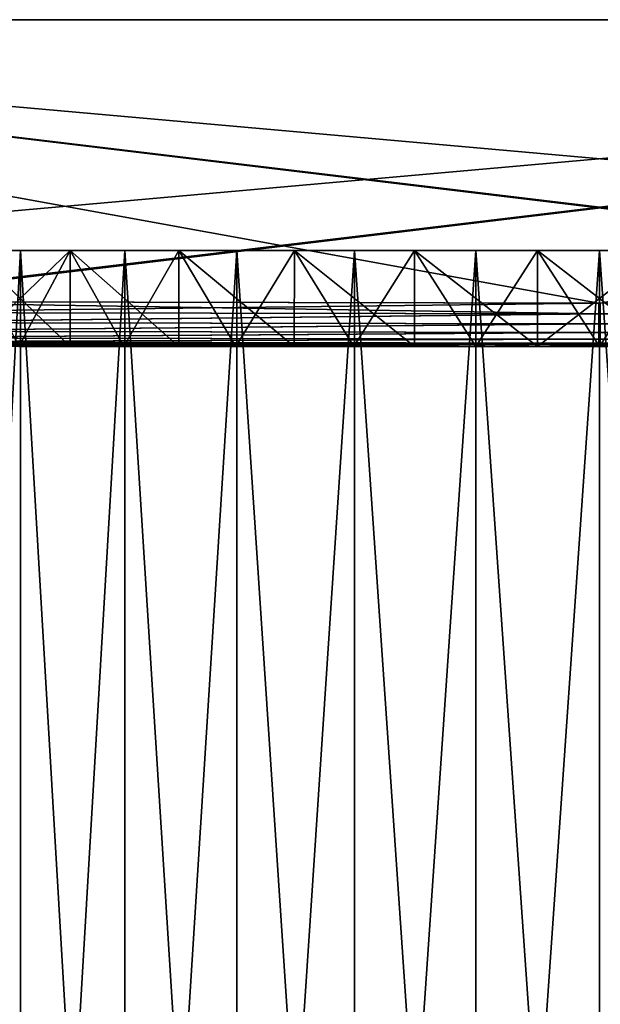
# Model space of a CAD drawing. Header units: metres. Extents: x -134 to 34, y -216 to -20.
# Tile 66 of 72: x -12 to 0, y -41 to -20. Entities that reach past the tile are written whole.
import ezdxf

# ---------------------------------------------------------------- set-up
doc = ezdxf.new("R2010")
doc.units = ezdxf.units.M
doc.layers.add('solid_ORA_A175_SW0003', color=7, linetype='CONTINUOUS')

msp = doc.modelspace()

# ---------------------------------------------------------------- linework, layer by layer
at = {"layer": 'solid_ORA_A175_SW0003'}
for points in [[(-34, -20.200001, -32.500916), (34, -20.200001, -32.500916), (33.961819, -20.200001, -32.836628)], [(-33.961819, -20.200001, -32.836628), (-34, -20.200001, -32.500916), (33.961819, -20.200001, -32.836628)], [(-34, -20.200001, 32.500912), (34, -20.200001, 32.500912), (34, -20.200001, -32.500916)], [(-34, -20.200001, -32.500916), (-34, -20.200001, 32.500912), (34, -20.200001, -32.500916)], [(-34, -20.200001, 32.500912), (-33.961819, -20.200001, 32.836624), (34, -20.200001, 32.500912)], [(-33.961819, -20.200001, -32.836628), (33.961819, -20.200001, -32.836628), (33.851372, -20.200001, -33.151192)], [(-33.851376, -20.200001, -33.151192), (-33.961819, -20.200001, -32.836628), (33.851372, -20.200001, -33.151192)], [(-33.961819, -20.200001, 32.836624), (33.961819, -20.200001, 32.836624), (34, -20.200001, 32.500912)], [(-33.961819, -20.200001, 32.836624), (-33.851376, -20.200001, 33.151188), (33.961819, -20.200001, 32.836624)], [(-33.851376, -20.200001, -33.151192), (33.851372, -20.200001, -33.151192), (33.673367, -20.200001, -33.435165)], [(-33.67337, -20.200001, -33.435165), (-33.851376, -20.200001, -33.151192), (33.673367, -20.200001, -33.435165)], [(-33.851376, -20.200001, 33.151188), (33.851372, -20.200001, 33.151188), (33.961819, -20.200001, 32.836624)], [(-33.851376, -20.200001, 33.151188), (-33.67337, -20.200001, 33.435162), (33.851372, -20.200001, 33.151188)], [(-33.67337, -20.200001, -33.435165), (33.673367, -20.200001, -33.435165), (33.435162, -20.200001, -33.67337)], [(-33.435162, -20.200001, -33.67337), (-33.67337, -20.200001, -33.435165), (33.435162, -20.200001, -33.67337)], [(-33.67337, -20.200001, 33.435162), (33.673367, -20.200001, 33.435162), (33.851372, -20.200001, 33.151188)], [(-33.67337, -20.200001, 33.435162), (-33.435162, -20.200001, 33.673367), (33.673367, -20.200001, 33.435162)], [(-33.435162, -20.200001, -33.67337), (33.435162, -20.200001, -33.67337), (33.151188, -20.200001, -33.851376)], [(-33.151192, -20.200001, -33.851376), (-33.435162, -20.200001, -33.67337), (33.151188, -20.200001, -33.851376)], [(-33.435162, -20.200001, 33.673367), (33.435162, -20.200001, 33.673367), (33.673367, -20.200001, 33.435162)], [(-33.435162, -20.200001, 33.673367), (-33.151192, -20.200001, 33.851372), (33.435162, -20.200001, 33.673367)], [(-33.151192, -20.200001, -33.851376), (33.151188, -20.200001, -33.851376), (32.836624, -20.200001, -33.961823)], [(-32.836624, -20.200001, -33.961823), (-33.151192, -20.200001, -33.851376), (32.836624, -20.200001, -33.961823)], [(-33.151192, -20.200001, 33.851372), (33.151188, -20.200001, 33.851372), (33.435162, -20.200001, 33.673367)], [(-33.151192, -20.200001, 33.851372), (-32.836624, -20.200001, 33.961815), (33.151188, -20.200001, 33.851372)], [(-32.836624, -20.200001, -33.961823), (32.500912, -20.200001, -34.000004), (-32.500916, -20.200001, -34.000004)], [(-32.836624, -20.200001, -33.961823), (32.836624, -20.200001, -33.961823), (32.500912, -20.200001, -34.000004)], [(-32.836624, -20.200001, 33.961815), (32.836624, -20.200001, 33.961815), (33.151188, -20.200001, 33.851372)], [(-32.836624, -20.200001, 33.961815), (-32.500916, -20.200001, 33.999996), (32.836624, -20.200001, 33.961815)], [(-32.299572, -25.965641, -33.79866), (-32.500916, -20.200001, -34.000004), (32.500912, -20.200001, -34.000004)], [(-32.500916, -20.200001, 33.999996), (32.500912, -20.200001, 33.999996), (32.836624, -20.200001, 33.961815)], [(32.299572, -25.965641, 33.798656), (32.500912, -20.200001, 33.999996), (-32.500916, -20.200001, 33.999996)], [(16.370167, -26.062254, 33.795284), (32.299572, -25.965641, 33.798656), (-32.500916, -20.200001, 33.999996)], [(16.153717, -26.063112, 33.795254), (16.370167, -26.062254, 33.795284), (-32.500916, -20.200001, 33.999996)], [(-0.0162, -26.094421, 33.794159), (16.153717, -26.063112, 33.795254), (-32.500916, -20.200001, 33.999996)], [(-16.185886, -26.063007, 33.795258), (-0.0162, -26.094421, 33.794159), (-32.500916, -20.200001, 33.999996)], [(-16.370169, -26.062254, -33.795288), (-32.299572, -25.965641, -33.79866), (32.500912, -20.200001, -34.000004)], [(-16.153719, -26.063112, -33.795258), (-16.370169, -26.062254, -33.795288), (32.500912, -20.200001, -34.000004)], [(0.016198, -26.094421, -33.794167), (-16.153719, -26.063112, -33.795258), (32.500912, -20.200001, -34.000004)], [(-14.03221, -25.000002, 14.948584), (-14.033216, -62, 14.947704), (-12.049599, -62, 16.588696)], [(-12.048454, -25.000002, -16.581192), (-12.049599, -62, -16.581001), (-14.033216, -62, -14.94001)], [(-14.03221, -25.000002, -14.940885), (-12.048454, -25.000002, -16.581192), (-14.033216, -62, -14.94001)], [(-12.048454, -25.000002, 16.588892), (-14.03221, -25.000002, 14.948584), (-12.049599, -62, 16.588696)], [(-13.0972, -25.000002, -15.835202), (-12.048454, -25.000002, -16.581192), (-14.03221, -25.000002, -14.940885)], [(-13.0972, -25.000002, 15.835197), (-14.03221, -25.000002, 14.948584), (-12.048454, -25.000002, 16.588892)], [(-11.01128, -25.000002, 17.350266), (-12.07883, -27.000002, 16.625412), (-13.098927, -27.000002, 15.834157)], [(-13.0972, -25.000002, 15.835197), (-11.01128, -25.000002, 17.350266), (-13.098927, -27.000002, 15.834157)], [(-11.01128, -25.000002, -17.350271), (-12.048454, -25.000002, -16.581192), (-13.0972, -25.000002, -15.835202)], [(-13.0972, -25.000002, 15.835197), (-12.048454, -25.000002, 16.588892), (-11.01128, -25.000002, 17.350266)], [(-13.0972, -25.000002, -15.835202), (-12.07883, -27.000002, -16.625416), (-11.011191, -27.000002, -17.350973)], [(-11.01128, -25.000002, -17.350271), (-13.0972, -25.000002, -15.835202), (-11.011191, -27.000002, -17.350973)], [(-11.01128, -25.000002, 17.350266), (-11.011191, -27.000002, 17.350967), (-12.07883, -27.000002, 16.625412)], [(-12.048454, -25.000002, 16.588892), (-12.049599, -62, 16.588696), (-9.875952, -62, 17.968134)], [(-9.877455, -25.000002, -17.959196), (-9.875952, -62, -17.96044), (-12.049599, -62, -16.581001)], [(-12.048454, -25.000002, -16.581192), (-9.877455, -25.000002, -17.959196), (-12.049599, -62, -16.581001)], [(-9.877455, -25.000002, 17.966894), (-12.048454, -25.000002, 16.588892), (-9.875952, -62, 17.968134)], [(-11.01128, -25.000002, -17.350271), (-9.877455, -25.000002, -17.959196), (-12.048454, -25.000002, -16.581192)], [(-11.01128, -25.000002, 17.350266), (-12.048454, -25.000002, 16.588892), (-9.877455, -25.000002, 17.966894)], [(-8.750983, -25.000002, -18.593515), (-9.877455, -25.000002, -17.959196), (-11.01128, -25.000002, -17.350271)], [(-11.01128, -25.000002, 17.350266), (-9.877455, -25.000002, 17.966894), (-8.750983, -25.000002, 18.593512)], [(-11.01128, -25.000002, -17.350271), (-11.011191, -27.000002, -17.350973), (-9.900136, -27.000002, -18.008051)], [(-11.01128, -25.000002, -17.350271), (-9.900136, -27.000002, -18.008051), (-8.749929, -27.000002, -18.594122)], [(-8.750983, -25.000002, -18.593515), (-11.01128, -25.000002, -17.350271), (-8.749929, -27.000002, -18.594122)], [(-11.01128, -25.000002, 17.350266), (-9.900136, -27.000002, 18.008047), (-11.011191, -27.000002, 17.350967)], [(-11.01128, -25.000002, 17.350266), (-8.750983, -25.000002, 18.593512), (-9.900136, -27.000002, 18.008047)], [(-8.750983, -25.000002, 18.593512), (-8.749929, -27.000002, 18.594116), (-9.900136, -27.000002, 18.008047)], [(-9.877455, -25.000002, 17.966894), (-9.875952, -62, 17.968134), (-7.546555, -62, 19.064264)], [(-7.54584, -25.000002, 19.064535), (-9.877455, -25.000002, 17.966894), (-7.546555, -62, 19.064264)], [(-9.877455, -25.000002, -17.959196), (-7.54584, -25.000002, -19.056837), (-9.875952, -62, -17.96044)], [(-8.750983, -25.000002, -18.593515), (-7.54584, -25.000002, -19.056837), (-9.877455, -25.000002, -17.959196)], [(-8.750983, -25.000002, 18.593512), (-9.877455, -25.000002, 17.966894), (-7.54584, -25.000002, 19.064535)], [(-7.54584, -25.000002, -19.056837), (-7.546555, -62, -19.05657), (-9.875952, -62, -17.96044)], [(-6.347897, -25.000002, -19.54475), (-7.54584, -25.000002, -19.056837), (-8.750983, -25.000002, -18.593515)], [(-8.750983, -25.000002, 18.593512), (-7.54584, -25.000002, 19.064535), (-6.347897, -25.000002, 19.544746)], [(-8.750983, -25.000002, -18.593515), (-8.749929, -27.000002, -18.594122), (-7.565098, -27.000002, -19.106853)], [(-8.750983, -25.000002, -18.593515), (-7.565098, -27.000002, -19.106853), (-6.350371, -27.000002, -19.544191)], [(-6.347897, -25.000002, -19.54475), (-8.750983, -25.000002, -18.593515), (-6.350371, -27.000002, -19.544191)], [(-8.750983, -25.000002, 18.593512), (-7.565098, -27.000002, 19.10685), (-8.749929, -27.000002, 18.594116)], [(-8.750983, -25.000002, 18.593512), (-6.347897, -25.000002, 19.544746), (-7.565098, -27.000002, 19.10685)], [(-6.347897, -25.000002, 19.544746), (-6.350371, -27.000002, 19.544186), (-7.565098, -27.000002, 19.10685)], [(-7.54584, -25.000002, 19.064535), (-7.546555, -62, 19.064264), (-5.098144, -62, 19.859802)], [(-5.096673, -25.000002, -19.851994), (-5.098144, -62, -19.852108), (-7.546555, -62, -19.05657)], [(-7.54584, -25.000002, -19.056837), (-5.096673, -25.000002, -19.851994), (-7.546555, -62, -19.05657)], [(-5.096673, -25.000002, 19.859692), (-7.54584, -25.000002, 19.064535), (-5.098144, -62, 19.859802)], [(-6.347897, -25.000002, -19.54475), (-5.096673, -25.000002, -19.851994), (-7.54584, -25.000002, -19.056837)], [(-6.347897, -25.000002, 19.544746), (-7.54584, -25.000002, 19.064535), (-5.096673, -25.000002, 19.859692)], [(-6.347897, -25.000002, -19.54475), (-6.350371, -27.000002, -19.544191), (-5.110576, -27.000002, -19.904387)], [(-6.347897, -25.000002, 19.544746), (-5.110576, -27.000002, 19.904383), (-6.350371, -27.000002, 19.544186)], [(-3.850495, -25.000002, -20.185474), (-5.096673, -25.000002, -19.851994), (-6.347897, -25.000002, -19.54475)], [(-6.347897, -25.000002, 19.544746), (-5.096673, -25.000002, 19.859692), (-3.850495, -25.000002, 20.185469)], [(-6.347897, -25.000002, -19.54475), (-5.110576, -27.000002, -19.904387), (-3.850574, -27.000002, -20.186028)], [(-3.850495, -25.000002, -20.185474), (-6.347897, -25.000002, -19.54475), (-3.850574, -27.000002, -20.186028)], [(-6.347897, -25.000002, 19.544746), (-3.850495, -25.000002, 20.185469), (-5.110576, -27.000002, 19.904383)], [(-3.850495, -25.000002, 20.185469), (-3.850574, -27.000002, 20.186022), (-5.110576, -27.000002, 19.904383)], [(-5.096673, -25.000002, 19.859692), (-5.098144, -62, 19.859802), (-2.569333, -62, 20.342199)], [(-2.575424, -25.000002, -20.333456), (-2.569333, -62, -20.334505), (-5.098144, -62, -19.852108)], [(-5.096673, -25.000002, -19.851994), (-2.575424, -25.000002, -20.333456), (-5.098144, -62, -19.852108)], [(-2.575424, -25.000002, 20.341154), (-5.096673, -25.000002, 19.859692), (-2.569333, -62, 20.342199)], [(-3.850495, -25.000002, -20.185474), (-2.575424, -25.000002, -20.333456), (-5.096673, -25.000002, -19.851994)], [(-3.850495, -25.000002, 20.185469), (-5.096673, -25.000002, 19.859692), (-2.575424, -25.000002, 20.341154)], [(-3.850495, -25.000002, -20.185474), (-3.850574, -27.000002, -20.186028), (-2.5754, -27.000002, -20.387985)], [(-3.850495, -25.000002, 20.185469), (-2.5754, -27.000002, 20.38798), (-3.850574, -27.000002, 20.186022)], [(-1.292171, -25.000002, -20.509178), (-2.575424, -25.000002, -20.333456), (-3.850495, -25.000002, -20.185474)], [(-3.850495, -25.000002, 20.185469), (-2.575424, -25.000002, 20.341154), (-1.292171, -25.000002, 20.509172)], [(-3.850495, -25.000002, -20.185474), (-2.5754, -27.000002, -20.387985), (-1.290177, -27.000002, -20.509462)], [(-1.292171, -25.000002, -20.509178), (-3.850495, -25.000002, -20.185474), (-1.290177, -27.000002, -20.509462)], [(-3.850495, -25.000002, 20.185469), (-1.292171, -25.000002, 20.509172), (-2.5754, -27.000002, 20.38798)], [(-2.575424, -25.000002, 20.341154), (-0.000001, -62, 20.503847), (0.000001, -25.000002, 20.503849)], [(-1.292171, -25.000002, 20.509172), (-2.575424, -25.000002, 20.341154), (0.000001, -25.000002, 20.503849)], [(-2.575424, -25.000002, 20.341154), (-2.569333, -62, 20.342199), (-0.000001, -62, 20.503847)], [(-2.575424, -25.000002, -20.333456), (0.000001, -25.000002, -20.496151), (-2.569333, -62, -20.334505)], [(-1.292171, -25.000002, -20.509178), (0.000001, -25.000002, -20.496151), (-2.575424, -25.000002, -20.333456)], [(-1.292171, -25.000002, 20.509172), (-1.290177, -27.000002, 20.509457), (-2.5754, -27.000002, 20.38798)], [(0.000001, -25.000002, -20.496151), (-0.000001, -62, -20.496153), (-2.569333, -62, -20.334505)], [(-1.292171, -25.000002, 20.509172), (0.000001, -25.000002, 20.503849), (1.29217, -25.000002, 20.509172)], [(1.29217, -25.000002, -20.509178), (0.000001, -25.000002, -20.496151), (-1.292171, -25.000002, -20.509178)], [(-1.292171, -25.000002, -20.509178), (-1.290177, -27.000002, -20.509462), (-0.000001, -27.000002, -20.550003)], [(-1.292171, -25.000002, -20.509178), (-0.000001, -27.000002, -20.550003), (1.290176, -27.000002, -20.509462)], [(1.29217, -25.000002, -20.509178), (-1.292171, -25.000002, -20.509178), (1.290176, -27.000002, -20.509462)], [(-1.292171, -25.000002, 20.509172), (1.29217, -25.000002, 20.509172), (-1.290177, -27.000002, 20.509457)], [(1.29217, -25.000002, 20.509172), (-0.000001, -27.000002, 20.549997), (-1.290177, -27.000002, 20.509457)], [(2.56933, -62, 20.342199), (0.000001, -25.000002, 20.503849), (-0.000001, -62, 20.503847)], [(2.575426, -25.000002, -20.333456), (-0.000001, -62, -20.496153), (0.000001, -25.000002, -20.496151)], [(2.575426, -25.000002, -20.333456), (2.56933, -62, -20.334505), (-0.000001, -62, -20.496153)], [(1.29217, -25.000002, 20.509172), (1.290176, -27.000002, 20.509457), (-0.000001, -27.000002, 20.549997)], [(2.575426, -25.000002, 20.341154), (0.000001, -25.000002, 20.503849), (2.56933, -62, 20.342199)], [(1.29217, -25.000002, 20.509172), (0.000001, -25.000002, 20.503849), (2.575426, -25.000002, 20.341154)], [(1.29217, -25.000002, -20.509178), (2.575426, -25.000002, -20.333456), (0.000001, -25.000002, -20.496151)], [(-16.183329, -26.290619, 33.758244), (-0.0162, -26.094421, 33.794159), (-16.185886, -26.063007, 33.795258)], [(-16.183329, -26.290619, 33.758244), (-0.016152, -26.317934, 33.757248), (-0.0162, -26.094421, 33.794159)], [(0.01615, -26.317934, -33.757252), (-16.153719, -26.063112, -33.795258), (0.016198, -26.094421, -33.794167)], [(0.01615, -26.317934, -33.757252), (-16.151026, -26.290735, -33.758244), (-16.153719, -26.063112, -33.795258)], [(-0.016152, -26.317934, 33.757248), (16.153717, -26.063112, 33.795254), (-0.0162, -26.094421, 33.794159)], [(-0.016152, -26.317934, 33.757248), (16.151026, -26.290735, 33.758236), (16.153717, -26.063112, 33.795254)], [(-16.183329, -26.290619, 33.758244), (-16.184092, -26.499685, 33.665619), (-0.016152, -26.317934, 33.757248)], [(-16.184092, -26.499685, 33.665619), (-0.016152, -26.527119, 33.664505), (-0.016152, -26.317934, 33.757248)], [(0.01615, -26.317934, -33.757252), (-16.151789, -26.499802, -33.665619), (-16.151026, -26.290735, -33.758244)], [(0.01615, -26.317934, -33.757252), (0.016151, -26.527119, -33.664509), (-16.151789, -26.499802, -33.665619)], [(-0.016152, -26.317934, 33.757248), (16.151787, -26.499802, 33.665611), (16.151026, -26.290735, 33.758236)], [(-0.016152, -26.317934, 33.757248), (-0.016152, -26.527119, 33.664505), (16.151787, -26.499802, 33.665611)], [(-16.184092, -26.499685, 33.665619), (-16.184755, -26.678659, 33.523293), (-0.016152, -26.527119, 33.664505)], [(-16.184755, -26.678659, 33.523293), (-0.016153, -26.706154, 33.522007), (-0.016152, -26.527119, 33.664505)], [(0.016151, -26.527119, -33.664509), (-16.152449, -26.678778, -33.523293), (-16.151789, -26.499802, -33.665619)], [(0.016151, -26.527119, -33.664509), (0.016152, -26.706154, -33.522011), (-16.152449, -26.678778, -33.523293)], [(-0.016152, -26.527119, 33.664505), (-0.016153, -26.706154, 33.522007), (16.152449, -26.678778, 33.523289)], [(-0.016152, -26.527119, 33.664505), (16.152449, -26.678778, 33.523289), (16.151787, -26.499802, 33.665611)], [(-16.185272, -26.81599, 33.340458), (-16.185612, -26.902813, 33.128918), (-0.016153, -26.843468, 33.338966)], [(-16.184755, -26.678659, 33.523293), (-16.185272, -26.81599, 33.340458), (-0.016153, -26.706154, 33.522007)], [(-16.185272, -26.81599, 33.340458), (-0.016153, -26.843468, 33.338966), (-0.016153, -26.706154, 33.522007)], [(0.016152, -26.843468, -33.33897), (-16.153303, -26.902929, -33.128914), (-16.152966, -26.816109, -33.340458)], [(0.016152, -26.706154, -33.522011), (-16.152966, -26.816109, -33.340458), (-16.152449, -26.678778, -33.523293)], [(0.016152, -26.706154, -33.522011), (0.016152, -26.843468, -33.33897), (-16.152966, -26.816109, -33.340458)], [(-0.016153, -26.706154, 33.522007), (16.152964, -26.816109, 33.340454), (16.152449, -26.678778, 33.523289)], [(-0.016153, -26.706154, 33.522007), (-0.016153, -26.843468, 33.338966), (16.152964, -26.816109, 33.340454)], [(-0.016153, -26.843468, 33.338966), (16.153303, -26.902929, 33.12891), (16.152964, -26.816109, 33.340454)], [(-20.060413, -26.957365, 26.730001), (-12.07883, -27.000002, 16.625412), (-11.011191, -27.000002, 17.350967)], [(-17.458157, -26.957365, 28.497822), (-20.060413, -26.957365, 26.730001), (-11.011191, -27.000002, 17.350967)], [(-17.458157, -26.957365, 28.497822), (-11.011191, -27.000002, 17.350967), (-9.900136, -27.000002, 18.008047)], [(-14.701203, -26.957365, 30.013126), (-17.458157, -26.957365, 28.497822), (-9.900136, -27.000002, 18.008047)], [(-9.900136, -27.000002, -18.008051), (-17.45755, -26.957365, -28.498199), (-14.700722, -26.957365, -30.013367)], [(-11.011191, -27.000002, -17.350973), (-12.07883, -27.000002, -16.625416), (-17.45755, -26.957365, -28.498199)], [(-9.900136, -27.000002, -18.008051), (-11.011191, -27.000002, -17.350973), (-17.45755, -26.957365, -28.498199)], [(-16.185612, -26.902813, 33.128918), (-0.016154, -26.930183, 33.127213), (-0.016153, -26.843468, 33.338966)], [(-16.185612, -26.902813, 33.128918), (-16.183285, -26.933533, 32.901688), (-0.016154, -26.930183, 33.127213)], [(-0.016154, -26.930183, 33.127213), (-16.183285, -26.933533, 32.901688), (-14.064445, -26.94055, 32.901802)], [(0.016152, -26.843468, -33.33897), (0.016152, -26.930183, -33.127216), (-16.153303, -26.902929, -33.128914)], [(0.016152, -26.930183, -33.127216), (-16.150902, -26.933649, -32.901722), (-16.153303, -26.902929, -33.128914)], [(0.016152, -26.930183, -33.127216), (0.016022, -26.960693, -32.900436), (-16.150902, -26.933649, -32.901722)], [(0.016022, -26.960693, -32.900436), (-14.061972, -26.940557, -32.901794), (-16.150902, -26.933649, -32.901722)], [(-14.064445, -26.94055, 32.901802), (-14.701203, -26.957365, 30.013126), (-11.813984, -26.957365, 31.262484)], [(-14.701203, -26.957365, 30.013126), (-8.749929, -27.000002, 18.594116), (-7.565098, -27.000002, 19.10685)], [(-11.813984, -26.957365, 31.262484), (-14.701203, -26.957365, 30.013126), (-7.565098, -27.000002, 19.10685)], [(-14.701203, -26.957365, 30.013126), (-9.900136, -27.000002, 18.008047), (-8.749929, -27.000002, 18.594116)], [(-14.061972, -26.940557, -32.901794), (-11.813645, -26.957365, -31.262617), (-14.700722, -26.957365, -30.013367)], [(-8.749929, -27.000002, -18.594122), (-14.700722, -26.957365, -30.013367), (-11.813645, -26.957365, -31.262617)], [(-8.749929, -27.000002, -18.594122), (-9.900136, -27.000002, -18.008051), (-14.700722, -26.957365, -30.013367)], [(-0.016154, -26.930183, 33.127213), (-14.064445, -26.94055, 32.901802), (-11.720675, -26.946966, 32.900555)], [(-11.720675, -26.946966, 32.900555), (-14.064445, -26.94055, 32.901802), (-11.813984, -26.957365, 31.262484)], [(-14.061972, -26.940557, -32.901794), (-11.718436, -26.946972, -32.900555), (-11.813645, -26.957365, -31.262617)], [(-14.061972, -26.940557, -32.901794), (-7.044345, -26.955873, -32.901058), (-9.386315, -26.952021, -32.901836)], [(-9.386315, -26.952021, -32.901836), (-11.718436, -26.946972, -32.900555), (-14.061972, -26.940557, -32.901794)], [(-14.061972, -26.940557, -32.901794), (-4.707737, -26.958559, -32.901051), (-7.044345, -26.955873, -32.901058)], [(-14.061972, -26.940557, -32.901794), (0.016022, -26.960693, -32.900436), (-2.352117, -26.960154, -32.90213)], [(-2.352117, -26.960154, -32.90213), (-4.707737, -26.958559, -32.901051), (-14.061972, -26.940557, -32.901794)], [(-11.720675, -26.946966, 32.900555), (-11.813984, -26.957365, 31.262484), (-8.822081, -26.957365, 32.234825)], [(-11.813984, -26.957365, 31.262484), (-7.565098, -27.000002, 19.10685), (-6.350371, -27.000002, 19.544186)], [(-8.822081, -26.957365, 32.234825), (-11.813984, -26.957365, 31.262484), (-6.350371, -27.000002, 19.544186)], [(-11.718436, -26.946972, -32.900555), (-9.386315, -26.952021, -32.901836), (-11.813645, -26.957365, -31.262617)], [(-9.386315, -26.952021, -32.901836), (-8.8219, -26.957365, -32.234879), (-11.813645, -26.957365, -31.262617)], [(-6.350371, -27.000002, -19.544191), (-11.813645, -26.957365, -31.262617), (-8.8219, -26.957365, -32.234879)], [(-7.565098, -27.000002, -19.106853), (-8.749929, -27.000002, -18.594122), (-11.813645, -26.957365, -31.262617)], [(-6.350371, -27.000002, -19.544191), (-7.565098, -27.000002, -19.106853), (-11.813645, -26.957365, -31.262617)], [(-0.016154, -26.930183, 33.127213), (-11.720675, -26.946966, 32.900555), (-9.388328, -26.952017, 32.901833)], [(-9.388328, -26.952017, 32.901833), (-11.720675, -26.946966, 32.900555), (-8.822081, -26.957365, 32.234825)], [(-0.016154, -26.930183, 33.127213), (-9.388328, -26.952017, 32.901833), (-7.046132, -26.955872, 32.901062)], [(-7.046132, -26.955872, 32.901062), (-9.388328, -26.952017, 32.901833), (-8.822081, -26.957365, 32.234825)], [(-9.386315, -26.952021, -32.901836), (-7.044345, -26.955873, -32.901058), (-8.8219, -26.957365, -32.234879)], [(-7.046132, -26.955872, 32.901062), (-8.822081, -26.957365, 32.234825), (-5.753882, -26.9575, 32.900337)], [(-8.822081, -26.957365, 32.234825), (-5.110576, -27.000002, 19.904383), (-3.850574, -27.000002, 20.186022)], [(-5.753882, -26.9575, 32.900337), (-8.822081, -26.957365, 32.234825), (-3.850574, -27.000002, 20.186022)], [(-8.822081, -26.957365, 32.234825), (-6.350371, -27.000002, 19.544186), (-5.110576, -27.000002, 19.904383)], [(-7.044345, -26.955873, -32.901058), (-5.75389, -26.9575, -32.900337), (-8.8219, -26.957365, -32.234879)], [(-5.110576, -27.000002, -19.904387), (-8.8219, -26.957365, -32.234879), (-5.75389, -26.9575, -32.900337)], [(-5.110576, -27.000002, -19.904387), (-6.350371, -27.000002, -19.544191), (-8.8219, -26.957365, -32.234879)], [(-0.016154, -26.930183, 33.127213), (-7.046132, -26.955872, 32.901062), (-5.753882, -26.9575, 32.900337)], [(-4.707737, -26.958559, -32.901051), (-5.75389, -26.9575, -32.900337), (-7.044345, -26.955873, -32.901058)], [(-3.850574, -27.000002, -20.186028), (-5.75389, -26.9575, -32.900337), (-4.707737, -26.958559, -32.901051)], [(-3.850574, -27.000002, -20.186028), (-5.110576, -27.000002, -19.904387), (-5.75389, -26.9575, -32.900337)], [(-0.016154, -26.930183, 33.127213), (-5.753882, -26.9575, 32.900337), (-4.709393, -26.958559, 32.901043)], [(-5.753882, -26.9575, 32.900337), (-3.850574, -27.000002, 20.186022), (-2.5754, -27.000002, 20.38798)], [(-4.709393, -26.958559, 32.901043), (-5.753882, -26.9575, 32.900337), (-2.5754, -27.000002, 20.38798)], [(-0.016154, -26.930183, 33.127213), (-4.709393, -26.958559, 32.901043), (-2.35381, -26.960154, 32.902115)], [(-2.35381, -26.960154, 32.902115), (-4.709393, -26.958559, 32.901043), (-2.5754, -27.000002, 20.38798)], [(-2.5754, -27.000002, -20.387985), (-3.850574, -27.000002, -20.186028), (-4.707737, -26.958559, -32.901051)], [(-2.352117, -26.960154, -32.90213), (-2.5754, -27.000002, -20.387985), (-4.707737, -26.958559, -32.901051)], [(-2.352117, -26.960154, -32.90213), (-1.290177, -27.000002, -20.509462), (-2.5754, -27.000002, -20.387985)], [(-2.35381, -26.960154, 32.902115), (-2.5754, -27.000002, 20.38798), (-1.290177, -27.000002, 20.509457)], [(-0.016154, -26.930183, 33.127213), (-2.35381, -26.960154, 32.902115), (-0.016023, -26.960693, 32.900433)], [(-0.016023, -26.960693, 32.900433), (-2.35381, -26.960154, 32.902115), (-1.290177, -27.000002, 20.509457)], [(-2.352117, -26.960154, -32.90213), (0.016022, -26.960693, -32.900436), (-1.290177, -27.000002, -20.509462)], [(0.016022, -26.960693, -32.900436), (-0.000001, -27.000002, -20.550003), (-1.290177, -27.000002, -20.509462)], [(-0.016023, -26.960693, 32.900433), (-1.290177, -27.000002, 20.509457), (-0.000001, -27.000002, 20.549997)], [(-0.016153, -26.843468, 33.338966), (-0.016154, -26.930183, 33.127213), (16.153303, -26.902929, 33.12891)], [(-0.016154, -26.930183, 33.127213), (16.1509, -26.933649, 32.901718), (16.153303, -26.902929, 33.12891)], [(-0.016154, -26.930183, 33.127213), (-0.016023, -26.960693, 32.900433), (16.1509, -26.933649, 32.901718)], [(16.1509, -26.933649, 32.901718), (-0.016023, -26.960693, 32.900433), (14.06197, -26.940557, 32.901791)], [(14.06197, -26.940557, 32.901791), (-0.016023, -26.960693, 32.900433), (2.352115, -26.960154, 32.902126)], [(2.352115, -26.960154, 32.902126), (-0.016023, -26.960693, 32.900433), (1.290176, -27.000002, 20.509457)], [(-0.016023, -26.960693, 32.900433), (-0.000001, -27.000002, 20.549997), (1.290176, -27.000002, 20.509457)], [(0.016022, -26.960693, -32.900436), (1.290176, -27.000002, -20.509462), (-0.000001, -27.000002, -20.550003)], [(0.016152, -26.930183, -33.127216), (2.353808, -26.960154, -32.902122), (0.016022, -26.960693, -32.900436)], [(0.016022, -26.960693, -32.900436), (2.353808, -26.960154, -32.902122), (1.290176, -27.000002, -20.509462)]]:
    msp.add_3dface(points, dxfattribs=at)

doc.saveas('drawing.dxf')
